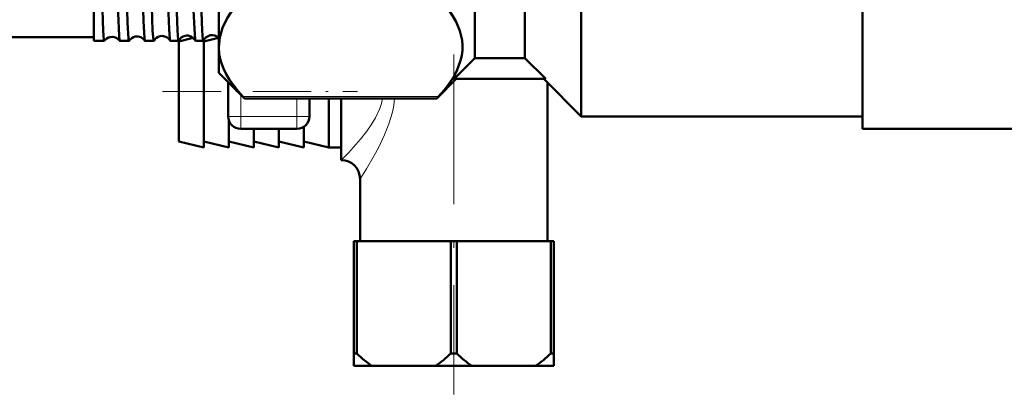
# Model space of a CAD drawing. Extents: x -1358 to 1757, y -1506 to 612.
# Tile 68 of 86: x 1044 to 1123, y -188 to -158. Entities that reach past the tile are written whole.
import ezdxf

# ---------------------------------------------------------------- set-up
doc = ezdxf.new("R2010")
doc.units = 0
doc.linetypes.add('DASHDOT', pattern=[18.5, 12, -3, 0.5, -3])

msp = doc.modelspace()

# ---------------------------------------------------------------- linework, layer by layer
at = {"color": 7, "lineweight": 50}
for p, q in [((1089.304, -165.923), (1089.304, -135.423)), ((1111.804, -166.923), (1111.804, -135.423)), ((1080.804, -161.25), (1080.804, -139.423)), ((1084.804, -161.25), (1084.804, -139.423)), ((1060.304, -160.368), (1060.304, -145.756)), ((1050.304, -159.883), (1050.304, -150.883)), ((1005.304, -159.573), (1050.304, -159.573)), ((1050.304, -159.883), (1051.134, -159.883)), ((1051.134, -159.883), (1051.14, -159.878)), ((1052.371, -159.878), (1052.377, -159.883)), ((1052.377, -159.883), (1053.112, -159.883)), ((1054.4, -159.883), (1055.092, -159.883)), ((1056.419, -159.883), (1057.075, -159.883)), ((1057.104, -159.923), (1058.251, -159.636)), ((1057.104, -167.923), (1057.104, -159.923)), ((1058.436, -159.883), (1059.06, -159.883)), ((1059.104, -159.923), (1060.28, -159.629)), ((1059.104, -168.423), (1059.104, -159.799)), ((1060.304, -162.423), (1060.304, -160.368)), ((1080.804, -161.25), (1079.14, -162.923)), ((1080.804, -161.25), (1084.804, -161.25)), ((1084.804, -161.25), (1086.467, -162.923)), ((1060.304, -162.423), (1062.363, -164.483)), ((1079.304, -162.923), (1077.744, -164.483)), ((1086.467, -162.923), (1079.14, -162.923)), ((1086.304, -162.923), (1089.304, -165.923)), ((1061.054, -163.173), (1061.054, -165.923)), ((1086.604, -163.223), (1086.604, -175.923)), ((1062.363, -164.483), (1062.221, -164.331)), ((1077.744, -164.483), (1062.363, -164.483)), ((1067.554, -164.483), (1067.554, -165.923)), ((1069.104, -168.423), (1069.104, -164.483)), ((1070.104, -169.423), (1070.104, -164.483)), ((1077.886, -164.331), (1077.744, -164.483)), ((1061.104, -168.423), (1061.104, -166.235)), ((1089.304, -165.923), (1111.804, -165.923)), ((1064.304, -166.923), (1062.054, -166.923)), ((1063.104, -168.423), (1063.104, -166.923)), ((1066.554, -166.923), (1064.304, -166.923)), ((1065.104, -168.423), (1065.104, -166.923)), ((1067.104, -168.423), (1067.104, -166.758)), ((1111.804, -166.923), (1123.804, -166.923)), ((1057.104, -167.923), (1059.104, -168.423)), ((1059.104, -167.923), (1061.104, -168.423)), ((1061.104, -167.923), (1063.104, -168.423)), ((1063.104, -167.923), (1065.104, -168.423)), ((1065.104, -167.923), (1067.104, -168.423)), ((1067.104, -167.923), (1069.104, -168.423)), ((1070.104, -168.423), (1069.104, -168.423)), ((1071.604, -170.923), (1071.604, -175.923)), ((1071.104, -175.923), (1071.348, -175.923)), ((1071.104, -175.923), (1071.104, -184.923)), ((1071.348, -175.923), (1071.348, -184.923)), ((1078.86, -175.923), (1071.348, -175.923)), ((1078.86, -175.923), (1078.86, -184.923)), ((1078.86, -175.923), (1079.348, -175.923)), ((1079.348, -175.923), (1079.348, -184.923)), ((1086.86, -175.923), (1079.348, -175.923)), ((1086.86, -175.923), (1086.86, -184.923)), ((1086.86, -175.923), (1087.104, -175.923)), ((1087.104, -175.923), (1087.104, -184.923)), ((1071.104, -184.923), (1071.348, -184.923)), ((1071.104, -185.923), (1071.104, -184.923)), ((1078.86, -184.923), (1079.348, -184.923)), ((1086.86, -184.923), (1087.104, -184.923)), ((1087.104, -185.923), (1087.104, -184.923)), ((1071.104, -185.923), (1072.559, -185.923)), ((1077.649, -185.923), (1072.559, -185.923)), ((1077.649, -185.923), (1080.559, -185.923)), ((1085.649, -185.923), (1080.559, -185.923)), ((1085.649, -185.923), (1087.104, -185.923))]:
    msp.add_line(p, q, dxfattribs=at)
at = {"color": 7, "linetype": 'DASHDOT', "lineweight": 18}
msp.add_line((1079.104, -160.953), (1079.104, -188.194), dxfattribs=at)
at = {"color": 7, "linetype": 'DASHDOT', "lineweight": 18, "ltscale": 0.389999}
msp.add_line((1055.804, -163.923), (1071.404, -163.923), dxfattribs=at)
at = {"color": 7, "lineweight": 18}
for p, q in [((1062.054, -164.173), (1062.054, -165.923)), ((1077.886, -164.331), (1062.221, -164.331)), ((1066.554, -164.483), (1066.554, -165.923)), ((1061.054, -165.923), (1062.054, -165.923)), ((1062.054, -165.923), (1062.054, -166.923)), ((1066.554, -165.923), (1062.054, -165.923)), ((1066.554, -165.923), (1067.554, -165.923)), ((1066.554, -165.923), (1066.554, -166.923))]:
    msp.add_line(p, q, dxfattribs=at)
at = {"color": 7, "lineweight": 50}
for points in [[(1050.855, -150.883), (1050.968, -156.535), (1051.052, -159.059), (1051.107, -159.789), (1051.125, -159.872), (1051.129, -159.879), (1051.131, -159.881), (1051.134, -159.883)], [(1052.092, -150.883), (1052.188, -155.79), (1052.239, -157.657), (1052.317, -159.456), (1052.353, -159.813), (1052.365, -159.865), (1052.371, -159.878)], [(1052.833, -150.883), (1052.944, -156.473), (1053.002, -158.41), (1053.075, -159.715), (1053.1, -159.864), (1053.105, -159.877), (1053.108, -159.88), (1053.111, -159.882), (1053.112, -159.883)], [(1054.114, -150.883), (1054.225, -156.364), (1054.283, -158.296), (1054.356, -159.655), (1054.38, -159.838), (1054.388, -159.868), (1054.392, -159.877)], [(1054.813, -150.883), (1054.942, -157.151), (1055.01, -159.059), (1055.065, -159.79), (1055.083, -159.872), (1055.087, -159.879), (1055.089, -159.881), (1055.092, -159.883)], [(1056.134, -150.883), (1056.262, -157.02), (1056.33, -158.943), (1056.384, -159.735), (1056.402, -159.848), (1056.411, -159.875)], [(1056.795, -150.883), (1056.937, -157.565), (1056.993, -159.054), (1057.047, -159.789), (1057.066, -159.872), (1057.07, -159.879), (1057.072, -159.881), (1057.075, -159.883)], [(1058.152, -150.883), (1058.291, -157.411), (1058.346, -158.918), (1058.4, -159.725), (1058.418, -159.843), (1058.427, -159.873)], [(1058.78, -150.883), (1058.921, -157.565), (1058.978, -159.055), (1059.032, -159.789), (1059.051, -159.872), (1059.055, -159.879), (1059.057, -159.881), (1059.06, -159.883)], [(1062.221, -156.405), (1061.516, -157.238), (1060.978, -158.044), (1060.601, -158.829), (1060.378, -159.602), (1060.304, -160.368)], [(1077.886, -164.331), (1078.344, -163.811), (1078.748, -163.286), (1079.079, -162.778), (1079.353, -162.264), (1079.655, -161.454), (1079.746, -161.045), (1079.795, -160.635), (1079.801, -160.227), (1079.766, -159.82), (1079.594, -159.079), (1079.291, -158.346), (1079.042, -157.896), (1078.748, -157.45), (1078.344, -156.924), (1077.886, -156.405)], [(1060.304, -160.368), (1060.345, -160.942), (1060.47, -161.518), (1060.68, -162.1), (1060.895, -162.542), (1061.159, -162.99), (1061.844, -163.908), (1062.221, -164.331)]]:
    msp.add_lwpolyline(points, dxfattribs=at)
at = {"color": 7, "lineweight": 18}
for points in [[(1070.104, -169.423), (1070.696, -168.81), (1071.642, -167.747), (1072.143, -167.11), (1072.504, -166.595), (1072.835, -166.046), (1073.185, -165.29), (1073.314, -164.892), (1073.402, -164.483)], [(1071.604, -170.923), (1072.109, -170.125), (1072.741, -169.052), (1073.076, -168.43), (1073.564, -167.414), (1073.913, -166.53), (1074.19, -165.588), (1074.298, -165.042), (1074.366, -164.483)]]:
    msp.add_lwpolyline(points, dxfattribs=at)
at = {"color": 7, "lineweight": 50}
for centre, radius, start, end in [((1051.754, -160.295), 0.742, 100.73211, 145.85502), ((1051.756, -160.296), 0.744, 34.22698, 100.84153), ((1053.11, -159.873), 0.00942, 282.99004, 339.12957), ((1053.754, -160.259), 0.741, 100.7207, 148.95648), ((1053.756, -160.261), 0.743, 31.12207, 100.86692), ((1054.402, -159.873), 0.00979, 200.97228, 257.10783), ((1055.089, -159.872), 0.0111, 286.15547, 343.40585), ((1055.753, -160.223), 0.74, 100.69414, 151.95082), ((1055.756, -160.225), 0.743, 28.14975, 100.88551), ((1056.422, -159.872), 0.0114, 196.71513, 253.97876), ((1057.071, -159.87), 0.0135, 289.93769, 347.50746), ((1057.753, -160.188), 0.739, 100.66505, 154.81706), ((1057.756, -160.19), 0.742, 25.30161, 100.90852), ((1058.441, -159.87), 0.0139, 192.56402, 250.1697), ((1059.053, -159.867), 0.017, 294.37089, 351.31847), ((1059.752, -160.152), 0.738, 100.62565, 157.5645), ((1059.756, -160.157), 0.745, 42.65826, 100.81838), ((1062.054, -165.923), 1, 180.00001, 270), ((1066.554, -165.923), 1, 270, 360), ((1070.104, -170.923), 1.5, 0.00004, 89.99996), ((1078.322, -177.725), 10.021, 225.90512, 234.8938), ((1071.886, -177.725), 10.021, 305.1062, 314.09487), ((1086.322, -177.725), 10.021, 225.90512, 234.8938), ((1079.886, -177.725), 10.021, 305.1062, 314.09487)]:
    msp.add_arc(centre, radius, start, end, dxfattribs=at)

doc.saveas('drawing.dxf')
